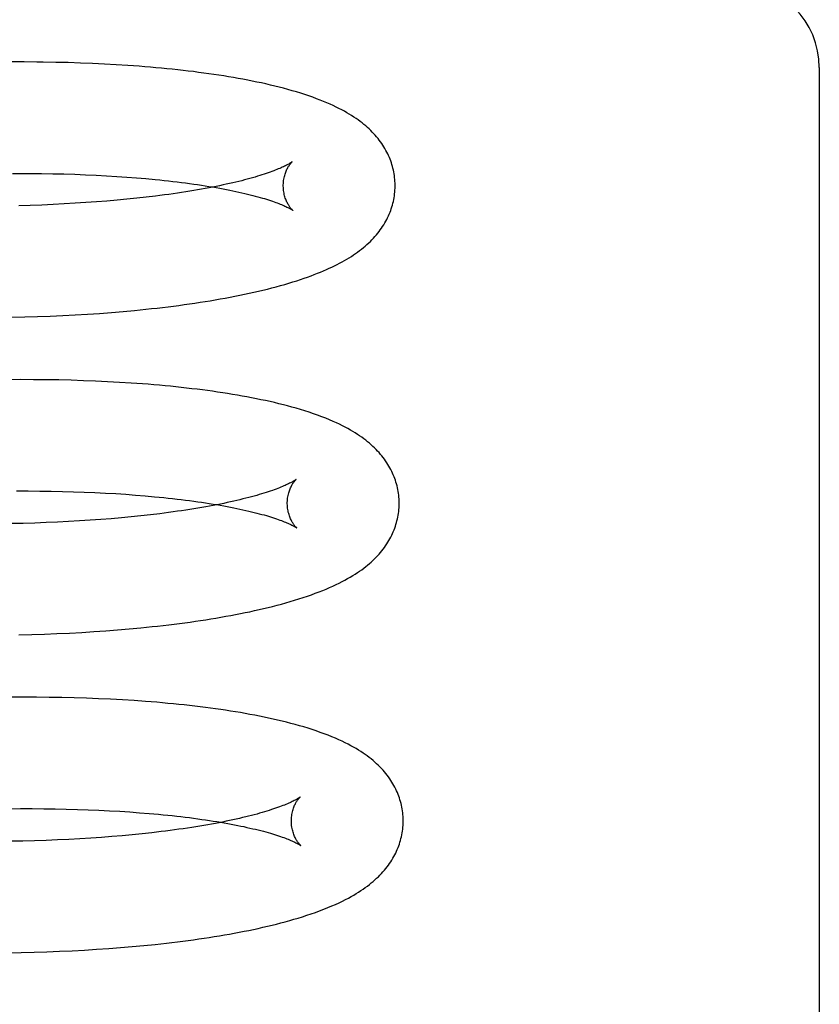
# Model space of a CAD drawing. Header units: inches. Extents: x 0 to 204, y 0 to 132.
# Tile 71 of 112: x 120.119 to 120.262, y 48.34 to 48.516. Entities that reach past the tile are written whole.
import ezdxf

# ---------------------------------------------------------------- set-up
doc = ezdxf.new("R2010")
doc.units = ezdxf.units.IN
doc.header["$LTSCALE"] = 11.243375
doc.header["$MEASUREMENT"] = 0
doc.linetypes.add('HIDDEN', pattern=[0.2, 0.1, -0.1])
doc.layers.add('DEFAULT_2', color=8, linetype='HIDDEN')

msp = doc.modelspace()

# ---------------------------------------------------------------- linework, layer by layer
at = {"layer": 'DEFAULT_2', "color": 8, "linetype": 'HIDDEN'}
for p, q in [((120.11971, 48.50803), (120.11741, 48.50803)), ((120.12535, 48.50796), (120.12311, 48.508)), ((120.12757, 48.50791), (120.12535, 48.50796)), ((120.12975, 48.50784), (120.12757, 48.50791)), ((120.13191, 48.50775), (120.12975, 48.50784)), ((120.13405, 48.50765), (120.13191, 48.50775)), ((120.13615, 48.50754), (120.13405, 48.50765)), ((120.13822, 48.50741), (120.13615, 48.50754)), ((120.26192, 48.50702), (120.26192, 48.25282)), ((120.11759, 48.48812), (120.11968, 48.48812)), ((120.12277, 48.4881), (120.12479, 48.48806)), ((120.12479, 48.48806), (120.12679, 48.48801)), ((120.12679, 48.48801), (120.12875, 48.48795)), ((120.12875, 48.48795), (120.13068, 48.48788)), ((120.13068, 48.48788), (120.13257, 48.48779)), ((120.13257, 48.48779), (120.13443, 48.48769)), ((120.13443, 48.48769), (120.13625, 48.48758)), ((120.13625, 48.48758), (120.13803, 48.48746)), ((120.13803, 48.48746), (120.13977, 48.48733)), ((120.13977, 48.48733), (120.14147, 48.48718)), ((120.12284, 48.48246), (120.12079, 48.48239)), ((120.12486, 48.48255), (120.12284, 48.48246)), ((120.12686, 48.48265), (120.12486, 48.48255)), ((120.12881, 48.48276), (120.12686, 48.48265)), ((120.13074, 48.48288), (120.12881, 48.48276)), ((120.13263, 48.48302), (120.13074, 48.48288)), ((120.13449, 48.48316), (120.13263, 48.48302)), ((120.1363, 48.48332), (120.13449, 48.48316)), ((120.13808, 48.48349), (120.1363, 48.48332)), ((120.13982, 48.48367), (120.13808, 48.48349)), ((120.14151, 48.48385), (120.13982, 48.48367)), ((120.14316, 48.48405), (120.14151, 48.48385)), ((120.12079, 48.48239), (120.11872, 48.48233)), ((120.131, 48.46295), (120.13315, 48.46309)), ((120.13315, 48.46309), (120.13528, 48.46325)), ((120.13528, 48.46325), (120.13738, 48.46343)), ((120.13738, 48.46343), (120.13944, 48.46362)), ((120.13944, 48.46362), (120.14147, 48.46382)), ((120.1175, 48.46239), (120.11981, 48.46245)), ((120.11981, 48.46245), (120.1221, 48.46252)), ((120.1221, 48.46252), (120.12436, 48.4626)), ((120.12436, 48.4626), (120.1266, 48.4627)), ((120.1266, 48.4627), (120.12881, 48.46282)), ((120.12881, 48.46282), (120.131, 48.46295)), ((120.11904, 48.45124), (120.11672, 48.45123)), ((120.12134, 48.45123), (120.11904, 48.45124)), ((120.12362, 48.45121), (120.12134, 48.45123)), ((120.12587, 48.45118), (120.12362, 48.45121)), ((120.1281, 48.45112), (120.12587, 48.45118)), ((120.1303, 48.45105), (120.1281, 48.45112)), ((120.13247, 48.45097), (120.1303, 48.45105)), ((120.13462, 48.45087), (120.13247, 48.45097)), ((120.13673, 48.45075), (120.13462, 48.45087)), ((120.13882, 48.45062), (120.13673, 48.45075)), ((120.11832, 48.43133), (120.12041, 48.43133)), ((120.12041, 48.43133), (120.12247, 48.43132)), ((120.12247, 48.43132), (120.12451, 48.43129)), ((120.12451, 48.43129), (120.12652, 48.43125)), ((120.12652, 48.43125), (120.12849, 48.43119)), ((120.12849, 48.43119), (120.13044, 48.43113)), ((120.13044, 48.43113), (120.13235, 48.43105)), ((120.13235, 48.43105), (120.13423, 48.43095)), ((120.13423, 48.43095), (120.13606, 48.43085)), ((120.13606, 48.43085), (120.13787, 48.43073)), ((120.13787, 48.43073), (120.13963, 48.4306)), ((120.13963, 48.4306), (120.14135, 48.43046)), ((120.13341, 48.42623), (120.13152, 48.42609)), ((120.13526, 48.42637), (120.13341, 48.42623)), ((120.13707, 48.42653), (120.13526, 48.42637)), ((120.13885, 48.4267), (120.13707, 48.42653)), ((120.14058, 48.42688), (120.13885, 48.4267)), ((120.14228, 48.42707), (120.14058, 48.42688)), ((120.14393, 48.42727), (120.14228, 48.42707)), ((120.11951, 48.42554), (120.11741, 48.4255)), ((120.12158, 48.4256), (120.11951, 48.42554)), ((120.12363, 48.42568), (120.12158, 48.4256)), ((120.12565, 48.42576), (120.12363, 48.42568)), ((120.12764, 48.42586), (120.12565, 48.42576)), ((120.12959, 48.42597), (120.12764, 48.42586)), ((120.13152, 48.42609), (120.12959, 48.42597)), ((120.13849, 48.40667), (120.14055, 48.40686)), ((120.14055, 48.40686), (120.14257, 48.40707)), ((120.11874, 48.40561), (120.12104, 48.40567)), ((120.12104, 48.40567), (120.12331, 48.40574)), ((120.12331, 48.40574), (120.12556, 48.40583)), ((120.12556, 48.40583), (120.12778, 48.40593)), ((120.12778, 48.40593), (120.12998, 48.40605)), ((120.12998, 48.40605), (120.13215, 48.40618)), ((120.13215, 48.40618), (120.1343, 48.40633)), ((120.1343, 48.40633), (120.13641, 48.40649)), ((120.13641, 48.40649), (120.13849, 48.40667)), ((120.11957, 48.39445), (120.11725, 48.39444)), ((120.12187, 48.39444), (120.11957, 48.39445)), ((120.12414, 48.39442), (120.12187, 48.39444)), ((120.1264, 48.39439), (120.12414, 48.39442)), ((120.12862, 48.39434), (120.1264, 48.39439)), ((120.13082, 48.39427), (120.12862, 48.39434)), ((120.133, 48.39419), (120.13082, 48.39427)), ((120.13514, 48.39409), (120.133, 48.39419)), ((120.13726, 48.39397), (120.13514, 48.39409)), ((120.13934, 48.39384), (120.13726, 48.39397)), ((120.11692, 48.37452), (120.11903, 48.37454)), ((120.11903, 48.37454), (120.12112, 48.37454)), ((120.12112, 48.37454), (120.12319, 48.37452)), ((120.12319, 48.37452), (120.12522, 48.3745)), ((120.12522, 48.3745), (120.12723, 48.37446)), ((120.12723, 48.37446), (120.12921, 48.3744)), ((120.12921, 48.3744), (120.13115, 48.37434)), ((120.13115, 48.37434), (120.13307, 48.37426)), ((120.13307, 48.37426), (120.13494, 48.37416)), ((120.13494, 48.37416), (120.13678, 48.37406)), ((120.13678, 48.37406), (120.13858, 48.37394)), ((120.13858, 48.37394), (120.14034, 48.37381)), ((120.14034, 48.37381), (120.14206, 48.37367)), ((120.13902, 48.36986), (120.13723, 48.36969)), ((120.14078, 48.37003), (120.13902, 48.36986)), ((120.1425, 48.37022), (120.14078, 48.37003)), ((120.14417, 48.37042), (120.1425, 48.37022)), ((120.11945, 48.36873), (120.11733, 48.36869)), ((120.12155, 48.36879), (120.11945, 48.36873)), ((120.12362, 48.36886), (120.12155, 48.36879)), ((120.12566, 48.36894), (120.12362, 48.36886)), ((120.12767, 48.36903), (120.12566, 48.36894)), ((120.12965, 48.36914), (120.12767, 48.36903)), ((120.1316, 48.36926), (120.12965, 48.36914)), ((120.13351, 48.36939), (120.1316, 48.36926)), ((120.13539, 48.36954), (120.13351, 48.36939)), ((120.13723, 48.36969), (120.13539, 48.36954)), ((120.11683, 48.34877), (120.11916, 48.34881)), ((120.11916, 48.34881), (120.12147, 48.34887)), ((120.12147, 48.34887), (120.12376, 48.34894)), ((120.12376, 48.34894), (120.12602, 48.34903)), ((120.12602, 48.34903), (120.12826, 48.34913)), ((120.12826, 48.34913), (120.13047, 48.34925)), ((120.13047, 48.34925), (120.13265, 48.34938)), ((120.13265, 48.34938), (120.13481, 48.34952)), ((120.13481, 48.34952), (120.13693, 48.34969)), ((120.13693, 48.34969), (120.13903, 48.34986)), ((120.13903, 48.34986), (120.14109, 48.35005)), ((120.14109, 48.35005), (120.14313, 48.35026))]:
    msp.add_line(p, q, dxfattribs=at)
for points in [[(120.12311, 48.508), (120.12198, 48.50801), (120.11971, 48.50803)], [(120.18604, 48.48608), (120.18604, 48.48637), (120.18602, 48.4867), (120.18599, 48.48704), (120.18596, 48.48737), (120.18592, 48.48771), (120.18587, 48.48804), (120.18581, 48.48837), (120.18574, 48.4887), (120.18566, 48.48903), (120.18557, 48.48936), (120.18548, 48.48969), (120.18537, 48.49001), (120.18526, 48.49033), (120.18514, 48.49065), (120.18501, 48.49097), (120.18487, 48.49129), (120.18472, 48.4916), (120.18457, 48.49191), (120.1844, 48.49223), (120.18423, 48.49254), (120.18404, 48.49284), (120.18385, 48.49315), (120.18365, 48.49345), (120.18343, 48.49375), (120.18321, 48.49405), (120.18298, 48.49434), (120.18274, 48.49464), (120.18249, 48.49493), (120.18223, 48.49521), (120.18196, 48.4955), (120.18168, 48.49578), (120.18139, 48.49606), (120.18109, 48.49633), (120.18078, 48.4966), (120.18045, 48.49687), (120.18012, 48.49714), (120.17977, 48.49741), (120.17942, 48.49767), (120.17905, 48.49793), (120.17866, 48.49819), (120.17826, 48.49845), (120.17784, 48.4987), (120.17741, 48.49896), (120.17696, 48.49922), (120.17649, 48.49947), (120.176, 48.49973), (120.17549, 48.49998), (120.17496, 48.50023), (120.17441, 48.50048), (120.17383, 48.50073), (120.17324, 48.50098), (120.17262, 48.50123), (120.17198, 48.50147), (120.17132, 48.50172), (120.17063, 48.50196), (120.16991, 48.5022), (120.16917, 48.50244), (120.16841, 48.50267), (120.16764, 48.5029), (120.16687, 48.50312), (120.16609, 48.50333), (120.1653, 48.50353), (120.16452, 48.50373), (120.16373, 48.50391), (120.16293, 48.5041), (120.16213, 48.50428), (120.16132, 48.50445), (120.1605, 48.50462), (120.15967, 48.50478), (120.15883, 48.50494), (120.15798, 48.50509), (120.15713, 48.50524), (120.15626, 48.50539), (120.15539, 48.50553), (120.15451, 48.50567), (120.15362, 48.5058), (120.15272, 48.50593), (120.15181, 48.50606), (120.1509, 48.50618), (120.14997, 48.5063), (120.14904, 48.50641), (120.1481, 48.50652), (120.14715, 48.50662), (120.14619, 48.50673), (120.14522, 48.50682), (120.14425, 48.50692), (120.14326, 48.50701), (120.14227, 48.5071), (120.14127, 48.50718), (120.14026, 48.50726), (120.13822, 48.50741)], [(120.16764, 48.4902), (120.16763, 48.49019), (120.16761, 48.49018), (120.16758, 48.49016), (120.16755, 48.49013), (120.1675, 48.4901), (120.16745, 48.49006), (120.16738, 48.49002), (120.1673, 48.48997), (120.16721, 48.48992), (120.16712, 48.48986), (120.167, 48.48979), (120.16688, 48.48972), (120.16674, 48.48965), (120.16659, 48.48957), (120.16643, 48.48949), (120.16625, 48.4894), (120.16606, 48.48931), (120.16586, 48.48921), (120.16564, 48.48911), (120.1654, 48.48901), (120.16515, 48.48891), (120.16489, 48.4888), (120.16461, 48.48869), (120.16432, 48.48857), (120.16401, 48.48846), (120.16369, 48.48834), (120.16335, 48.48822), (120.16299, 48.4881), (120.16262, 48.48797), (120.16223, 48.48785), (120.16183, 48.48772), (120.16142, 48.48759), (120.16099, 48.48746), (120.16054, 48.48734), (120.16008, 48.48721), (120.1596, 48.48708), (120.15911, 48.48694), (120.1586, 48.48681), (120.15808, 48.48668), (120.15755, 48.48655), (120.157, 48.48642), (120.15643, 48.48629), (120.15585, 48.48616), (120.15526, 48.48604), (120.15465, 48.48591), (120.15403, 48.48578), (120.1534, 48.48565), (120.15275, 48.48553), (120.15209, 48.48541), (120.15141, 48.48528), (120.15072, 48.48516), (120.15002, 48.48504), (120.14931, 48.48493), (120.14858, 48.48481), (120.14785, 48.4847), (120.14709, 48.48458), (120.14633, 48.48447), (120.14556, 48.48436), (120.14477, 48.48426), (120.14397, 48.48415), (120.14316, 48.48405)], [(120.16604, 48.48583), (120.16604, 48.48607), (120.16606, 48.48633), (120.16607, 48.48659), (120.1661, 48.48684), (120.16614, 48.48708), (120.16618, 48.48732), (120.16623, 48.48754), (120.16629, 48.48776), (120.16635, 48.48797), (120.16641, 48.48817), (120.16648, 48.48835), (120.16655, 48.48853), (120.16662, 48.4887), (120.1667, 48.48885), (120.16677, 48.489), (120.16684, 48.48914), (120.16692, 48.48926), (120.16699, 48.48938), (120.16706, 48.48949), (120.16712, 48.48959), (120.16719, 48.48968), (120.16725, 48.48976), (120.16731, 48.48984), (120.16736, 48.48991), (120.16741, 48.48997), (120.16746, 48.49002), (120.1675, 48.49007), (120.16754, 48.49011), (120.16757, 48.49014), (120.1676, 48.49016), (120.16762, 48.49018), (120.16763, 48.49019), (120.16764, 48.4902)], [(120.11968, 48.48812), (120.12175, 48.48811), (120.12277, 48.4881)], [(120.14147, 48.48718), (120.14313, 48.48702), (120.14394, 48.48694), (120.14474, 48.48686), (120.14553, 48.48677), (120.1463, 48.48668), (120.14707, 48.48659), (120.14782, 48.4865), (120.14856, 48.4864), (120.14929, 48.48631), (120.15001, 48.48621), (120.15071, 48.4861), (120.1514, 48.486), (120.15208, 48.4859), (120.15274, 48.48579), (120.1534, 48.48568), (120.15403, 48.48557), (120.15466, 48.48546), (120.15527, 48.48535), (120.15586, 48.48523), (120.15645, 48.48512), (120.15701, 48.485), (120.15757, 48.48489), (120.15811, 48.48477), (120.15863, 48.48465), (120.15914, 48.48454), (120.15963, 48.48442), (120.16011, 48.4843), (120.16058, 48.48418), (120.16103, 48.48406), (120.16146, 48.48395), (120.16188, 48.48383), (120.16229, 48.48371), (120.16268, 48.4836), (120.16305, 48.48348), (120.16341, 48.48337), (120.16375, 48.48326), (120.16408, 48.48315), (120.16439, 48.48304), (120.16469, 48.48293), (120.16497, 48.48283), (120.16524, 48.48273), (120.16549, 48.48263), (120.16572, 48.48253), (120.16594, 48.48244), (120.16615, 48.48235), (120.16634, 48.48226), (120.16652, 48.48218), (120.16669, 48.4821), (120.16684, 48.48203), (120.16698, 48.48196), (120.1671, 48.48189), (120.16722, 48.48183), (120.16732, 48.48177), (120.16741, 48.48172), (120.16749, 48.48167), (120.16755, 48.48163), (120.16761, 48.4816), (120.16766, 48.48156), (120.16769, 48.48154), (120.16772, 48.48152), (120.16772, 48.48152)], [(120.14147, 48.46382), (120.14248, 48.46393), (120.14348, 48.46404), (120.14446, 48.46415), (120.14544, 48.46427), (120.14641, 48.46439), (120.14738, 48.46452), (120.14833, 48.46465), (120.14927, 48.46478), (120.15021, 48.46492), (120.15114, 48.46506), (120.15206, 48.4652), (120.15297, 48.46535), (120.15387, 48.4655), (120.15476, 48.46566), (120.15564, 48.46581), (120.15651, 48.46598), (120.15738, 48.46614), (120.15824, 48.46632), (120.15908, 48.46649), (120.15992, 48.46667), (120.16075, 48.46685), (120.16158, 48.46704), (120.1624, 48.46724), (120.16321, 48.46744), (120.164, 48.46764), (120.16479, 48.46785), (120.16555, 48.46806), (120.1663, 48.46827), (120.16703, 48.46848), (120.16774, 48.4687), (120.16844, 48.46892), (120.16911, 48.46914), (120.16976, 48.46936), (120.17039, 48.46958), (120.171, 48.46981), (120.17159, 48.47003), (120.17216, 48.47025), (120.17271, 48.47047), (120.17324, 48.4707), (120.17375, 48.47092), (120.17425, 48.47114), (120.17474, 48.47137), (120.17521, 48.4716), (120.17567, 48.47183), (120.17612, 48.47207), (120.17656, 48.4723), (120.17699, 48.47254), (120.1774, 48.47278), (120.17781, 48.47303), (120.17821, 48.47328), (120.17859, 48.47353), (120.17897, 48.47379), (120.17933, 48.47405), (120.17969, 48.47431), (120.18003, 48.47458), (120.18037, 48.47485), (120.1807, 48.47512), (120.18101, 48.4754), (120.18132, 48.47568), (120.18161, 48.47596), (120.1819, 48.47625), (120.18217, 48.47654), (120.18244, 48.47683), (120.18269, 48.47712), (120.18293, 48.47742), (120.18317, 48.47771), (120.18339, 48.47802), (120.18361, 48.47832), (120.18381, 48.47863), (120.18401, 48.47893), (120.1842, 48.47925), (120.18438, 48.47956), (120.18454, 48.47987), (120.1847, 48.48019), (120.18485, 48.48051), (120.18499, 48.48083), (120.18513, 48.48115), (120.18525, 48.48147), (120.18536, 48.48179), (120.18547, 48.48212), (120.18556, 48.48245), (120.18565, 48.48278), (120.18573, 48.48311), (120.1858, 48.48344), (120.18586, 48.48377), (120.18591, 48.48411), (120.18596, 48.48444), (120.18599, 48.48478), (120.18602, 48.48512), (120.18603, 48.48545), (120.18604, 48.48579), (120.18604, 48.48608)], [(120.16772, 48.48152), (120.16774, 48.48151), (120.16775, 48.4815), (120.16774, 48.4815), (120.16773, 48.48152), (120.16771, 48.48153), (120.16768, 48.48156), (120.16765, 48.48159), (120.16761, 48.48163), (120.16757, 48.48167), (120.16752, 48.48172), (120.16747, 48.48178), (120.16741, 48.48185), (120.16735, 48.48192), (120.16728, 48.48201), (120.16722, 48.4821), (120.16715, 48.4822), (120.16708, 48.4823), (120.167, 48.48242), (120.16693, 48.48254), (120.16685, 48.48268), (120.16677, 48.48282), (120.1667, 48.48298), (120.16662, 48.48314), (120.16655, 48.48332), (120.16647, 48.4835), (120.1664, 48.4837), (120.16634, 48.48391), (120.16628, 48.48412), (120.16622, 48.48435), (120.16617, 48.48458), (120.16613, 48.48482), (120.16609, 48.48507), (120.16607, 48.48533), (120.16605, 48.48559), (120.16604, 48.48583)], [(120.18676, 48.42929), (120.18676, 48.42958), (120.18674, 48.42991), (120.18671, 48.43025), (120.18668, 48.43059), (120.18664, 48.43092), (120.18658, 48.43126), (120.18652, 48.43159), (120.18645, 48.43192), (120.18638, 48.43226), (120.18629, 48.43259), (120.18619, 48.43291), (120.18609, 48.43324), (120.18597, 48.43356), (120.18585, 48.43388), (120.18572, 48.4342), (120.18558, 48.43452), (120.18543, 48.43484), (120.18527, 48.43515), (120.1851, 48.43546), (120.18493, 48.43577), (120.18474, 48.43608), (120.18455, 48.43639), (120.18434, 48.43669), (120.18413, 48.437), (120.1839, 48.4373), (120.18367, 48.43759), (120.18343, 48.43788), (120.18317, 48.43818), (120.18291, 48.43846), (120.18264, 48.43875), (120.18236, 48.43903), (120.18206, 48.43931), (120.18176, 48.43958), (120.18144, 48.43986), (120.18112, 48.44013), (120.18078, 48.4404), (120.18043, 48.44066), (120.18007, 48.44093), (120.17969, 48.44119), (120.1793, 48.44145), (120.17889, 48.44171), (120.17847, 48.44197), (120.17804, 48.44222), (120.17758, 48.44248), (120.17711, 48.44273), (120.17661, 48.44299), (120.17608, 48.44325), (120.17553, 48.44351), (120.17493, 48.44378), (120.1743, 48.44405), (120.17363, 48.44433), (120.17291, 48.4446), (120.17217, 48.44488), (120.17142, 48.44514), (120.17065, 48.4454), (120.16988, 48.44565), (120.16911, 48.44588), (120.16835, 48.44611), (120.16759, 48.44632), (120.16682, 48.44653), (120.16605, 48.44673), (120.16527, 48.44693), (120.16448, 48.44712), (120.16368, 48.4473), (120.16287, 48.44748), (120.16205, 48.44765), (120.16122, 48.44782), (120.16038, 48.44799), (120.15954, 48.44815), (120.15869, 48.44831), (120.15783, 48.44846), (120.15696, 48.4486), (120.15608, 48.44874), (120.1552, 48.44888), (120.1543, 48.44902), (120.1534, 48.44915), (120.15249, 48.44927), (120.15157, 48.44939), (120.15064, 48.44951), (120.1497, 48.44962), (120.14875, 48.44973), (120.1478, 48.44984), (120.14683, 48.44994), (120.14586, 48.45004), (120.14488, 48.45014), (120.14389, 48.45023), (120.14289, 48.45031), (120.14188, 48.4504), (120.14087, 48.45048), (120.13882, 48.45062)], [(120.16836, 48.43341), (120.16835, 48.4334), (120.16833, 48.43339), (120.1683, 48.43337), (120.16827, 48.43334), (120.16822, 48.43331), (120.16817, 48.43327), (120.1681, 48.43323), (120.16803, 48.43318), (120.16794, 48.43313), (120.16784, 48.43307), (120.16773, 48.433), (120.1676, 48.43293), (120.16747, 48.43286), (120.16732, 48.43278), (120.16715, 48.4327), (120.16698, 48.43261), (120.16679, 48.43252), (120.16658, 48.43242), (120.16636, 48.43233), (120.16613, 48.43222), (120.16588, 48.43212), (120.16562, 48.43201), (120.16534, 48.4319), (120.16505, 48.43179), (120.16474, 48.43167), (120.16442, 48.43155), (120.16408, 48.43143), (120.16372, 48.43131), (120.16335, 48.43119), (120.16297, 48.43106), (120.16257, 48.43093), (120.16215, 48.43081), (120.16172, 48.43068), (120.16128, 48.43055), (120.16081, 48.43042), (120.16034, 48.43029), (120.15985, 48.43016), (120.15934, 48.43003), (120.15882, 48.4299), (120.15829, 48.42977), (120.15774, 48.42964), (120.15717, 48.42951), (120.1566, 48.42938), (120.156, 48.42925), (120.1554, 48.42912), (120.15478, 48.429), (120.15415, 48.42887), (120.1535, 48.42874), (120.15284, 48.42862), (120.15216, 48.4285), (120.15148, 48.42838), (120.15078, 48.42826), (120.15006, 48.42814), (120.14934, 48.42802), (120.1486, 48.42791), (120.14785, 48.4278), (120.14709, 48.42769), (120.14632, 48.42758), (120.14553, 48.42747), (120.14473, 48.42737), (120.14393, 48.42727)], [(120.16676, 48.42904), (120.16676, 48.42928), (120.16678, 48.42954), (120.1668, 48.4298), (120.16682, 48.43005), (120.16686, 48.43029), (120.1669, 48.43052), (120.16695, 48.43075), (120.16701, 48.43097), (120.16707, 48.43118), (120.16713, 48.43137), (120.1672, 48.43156), (120.16727, 48.43174), (120.16734, 48.4319), (120.16742, 48.43206), (120.16749, 48.43221), (120.16756, 48.43234), (120.16763, 48.43247), (120.16771, 48.43259), (120.16777, 48.4327), (120.16784, 48.4328), (120.16791, 48.43289), (120.16797, 48.43297), (120.16803, 48.43305), (120.16808, 48.43312), (120.16813, 48.43318), (120.16818, 48.43323), (120.16822, 48.43328), (120.16826, 48.43331), (120.16829, 48.43335), (120.16832, 48.43337), (120.16834, 48.43339), (120.16835, 48.4334), (120.16836, 48.43341)], [(120.14135, 48.43046), (120.14303, 48.43031), (120.14385, 48.43023), (120.14466, 48.43015), (120.14546, 48.43007), (120.14625, 48.42998), (120.14703, 48.42989), (120.14779, 48.4298), (120.14855, 48.42971), (120.14929, 48.42961), (120.15001, 48.42951), (120.15073, 48.42941), (120.15143, 48.42931), (120.15213, 48.42921), (120.1528, 48.4291), (120.15347, 48.429), (120.15412, 48.42889), (120.15476, 48.42878), (120.15538, 48.42867), (120.15599, 48.42856), (120.15659, 48.42844), (120.15717, 48.42833), (120.15774, 48.42821), (120.15829, 48.4281), (120.15883, 48.42798), (120.15935, 48.42786), (120.15986, 48.42774), (120.16036, 48.42763), (120.16084, 48.42751), (120.1613, 48.42739), (120.16175, 48.42727), (120.16219, 48.42715), (120.1626, 48.42704), (120.16301, 48.42692), (120.1634, 48.42681), (120.16377, 48.42669), (120.16413, 48.42658), (120.16447, 48.42647), (120.1648, 48.42636), (120.16511, 48.42625), (120.16541, 48.42614), (120.16569, 48.42604), (120.16596, 48.42594), (120.16621, 48.42584), (120.16644, 48.42574), (120.16666, 48.42565), (120.16687, 48.42556), (120.16706, 48.42547), (120.16724, 48.42539), (120.16741, 48.42531), (120.16756, 48.42524), (120.1677, 48.42516), (120.16782, 48.4251), (120.16794, 48.42504), (120.16804, 48.42498), (120.16813, 48.42493), (120.16821, 48.42488), (120.16827, 48.42484), (120.16833, 48.4248), (120.16838, 48.42477), (120.16841, 48.42475), (120.16844, 48.42473), (120.16844, 48.42473)], [(120.14257, 48.40707), (120.14356, 48.40718), (120.14455, 48.40729), (120.14554, 48.4074), (120.14651, 48.40752), (120.14747, 48.40765), (120.14843, 48.40777), (120.14938, 48.4079), (120.15031, 48.40804), (120.15124, 48.40817), (120.15217, 48.40831), (120.15308, 48.40846), (120.15398, 48.40861), (120.15488, 48.40876), (120.15577, 48.40892), (120.15664, 48.40908), (120.15751, 48.40924), (120.15837, 48.40941), (120.15922, 48.40958), (120.16006, 48.40975), (120.16089, 48.40993), (120.16171, 48.41012), (120.16252, 48.41031), (120.16333, 48.4105), (120.16413, 48.4107), (120.16493, 48.4109), (120.16572, 48.41111), (120.16651, 48.41133), (120.16729, 48.41156), (120.16807, 48.41179), (120.16884, 48.41203), (120.1696, 48.41227), (120.17034, 48.41252), (120.17106, 48.41277), (120.17176, 48.41303), (120.17244, 48.41329), (120.17309, 48.41354), (120.17372, 48.4138), (120.17433, 48.41407), (120.17492, 48.41433), (120.17549, 48.41459), (120.17603, 48.41486), (120.17656, 48.41512), (120.17706, 48.41539), (120.17754, 48.41566), (120.17801, 48.41593), (120.17845, 48.41619), (120.17888, 48.41646), (120.17929, 48.41673), (120.17969, 48.417), (120.18006, 48.41726), (120.18043, 48.41753), (120.18078, 48.41781), (120.18112, 48.41808), (120.18145, 48.41836), (120.18176, 48.41863), (120.18207, 48.41891), (120.18236, 48.4192), (120.18264, 48.41948), (120.18292, 48.41977), (120.18318, 48.42006), (120.18343, 48.42035), (120.18367, 48.42065), (120.18391, 48.42095), (120.18413, 48.42125), (120.18435, 48.42155), (120.18455, 48.42186), (120.18475, 48.42217), (120.18493, 48.42248), (120.18511, 48.42279), (120.18528, 48.4231), (120.18543, 48.42342), (120.18558, 48.42373), (120.18572, 48.42405), (120.18585, 48.42437), (120.18597, 48.42469), (120.18609, 48.42502), (120.18619, 48.42534), (120.18629, 48.42567), (120.18637, 48.426), (120.18645, 48.42633), (120.18652, 48.42666), (120.18658, 48.42699), (120.18664, 48.42732), (120.18668, 48.42766), (120.18671, 48.42799), (120.18674, 48.42833), (120.18675, 48.42867), (120.18676, 48.429), (120.18676, 48.42929)], [(120.16844, 48.42473), (120.16846, 48.42472), (120.16847, 48.42471), (120.16846, 48.42471), (120.16845, 48.42472), (120.16843, 48.42474), (120.1684, 48.42477), (120.16837, 48.4248), (120.16833, 48.42484), (120.16829, 48.42488), (120.16824, 48.42493), (120.16819, 48.42499), (120.16813, 48.42506), (120.16807, 48.42513), (120.168, 48.42522), (120.16794, 48.42531), (120.16787, 48.4254), (120.1678, 48.42551), (120.16772, 48.42563), (120.16765, 48.42575), (120.16757, 48.42589), (120.16749, 48.42603), (120.16742, 48.42619), (120.16734, 48.42635), (120.16727, 48.42653), (120.16719, 48.42671), (120.16712, 48.42691), (120.16706, 48.42711), (120.167, 48.42733), (120.16694, 48.42756), (120.16689, 48.42779), (120.16685, 48.42803), (120.16681, 48.42828), (120.16679, 48.42854), (120.16677, 48.4288), (120.16676, 48.42904)], [(120.18748, 48.3725), (120.18748, 48.37279), (120.18746, 48.37312), (120.18743, 48.37346), (120.1874, 48.3738), (120.18736, 48.37413), (120.1873, 48.37447), (120.18724, 48.3748), (120.18717, 48.37513), (120.1871, 48.37546), (120.18701, 48.37579), (120.18691, 48.37612), (120.18681, 48.37644), (120.18669, 48.37677), (120.18657, 48.37709), (120.18644, 48.37741), (120.1863, 48.37773), (120.18615, 48.37804), (120.186, 48.37835), (120.18583, 48.37867), (120.18565, 48.37897), (120.18547, 48.37928), (120.18527, 48.37959), (120.18507, 48.37989), (120.18485, 48.3802), (120.18463, 48.3805), (120.18439, 48.3808), (120.18414, 48.3811), (120.18388, 48.3814), (120.18361, 48.38169), (120.18333, 48.38199), (120.18303, 48.38228), (120.18273, 48.38257), (120.18241, 48.38285), (120.18209, 48.38313), (120.18175, 48.38341), (120.18141, 48.38368), (120.18105, 48.38395), (120.18068, 48.38421), (120.1803, 48.38448), (120.1799, 48.38474), (120.17949, 48.385), (120.17906, 48.38526), (120.17861, 48.38552), (120.17814, 48.38578), (120.17764, 48.38604), (120.17711, 48.38631), (120.17655, 48.38658), (120.17596, 48.38685), (120.17535, 48.38712), (120.1747, 48.38739), (120.17404, 48.38766), (120.17335, 48.38792), (120.17265, 48.38817), (120.17193, 48.38842), (120.1712, 48.38867), (120.17046, 48.3889), (120.1697, 48.38913), (120.16894, 48.38936), (120.16817, 48.38957), (120.16739, 48.38978), (120.16661, 48.38998), (120.16582, 48.39018), (120.16502, 48.39037), (120.16421, 48.39055), (120.1634, 48.39073), (120.16259, 48.3909), (120.16176, 48.39107), (120.16093, 48.39123), (120.16008, 48.39139), (120.15923, 48.39155), (120.15837, 48.3917), (120.1575, 48.39184), (120.15662, 48.39198), (120.15573, 48.39212), (120.15484, 48.39225), (120.15394, 48.39238), (120.15302, 48.39251), (120.1521, 48.39263), (120.15117, 48.39274), (120.15023, 48.39286), (120.14928, 48.39297), (120.14833, 48.39307), (120.14736, 48.39317), (120.14639, 48.39327), (120.14541, 48.39336), (120.14442, 48.39345), (120.14342, 48.39354), (120.14241, 48.39362), (120.1414, 48.3937), (120.13934, 48.39384)], [(120.16908, 48.37661), (120.16906, 48.37661), (120.16904, 48.37659), (120.16902, 48.37657), (120.16898, 48.37654), (120.16893, 48.37651), (120.16887, 48.37647), (120.1688, 48.37643), (120.16872, 48.37638), (120.16863, 48.37632), (120.16853, 48.37626), (120.16841, 48.37619), (120.16829, 48.37612), (120.16814, 48.37605), (120.16799, 48.37597), (120.16782, 48.37588), (120.16764, 48.37579), (120.16744, 48.3757), (120.16723, 48.3756), (120.16701, 48.3755), (120.16677, 48.3754), (120.16652, 48.37529), (120.16625, 48.37518), (120.16596, 48.37507), (120.16566, 48.37495), (120.16535, 48.37484), (120.16501, 48.37472), (120.16467, 48.3746), (120.1643, 48.37447), (120.16393, 48.37435), (120.16353, 48.37422), (120.16312, 48.37409), (120.1627, 48.37396), (120.16226, 48.37383), (120.16181, 48.3737), (120.16134, 48.37357), (120.16085, 48.37344), (120.16035, 48.37331), (120.15984, 48.37318), (120.15931, 48.37305), (120.15876, 48.37292), (120.1582, 48.37279), (120.15763, 48.37266), (120.15704, 48.37253), (120.15644, 48.3724), (120.15582, 48.37227), (120.15519, 48.37214), (120.15455, 48.37202), (120.15389, 48.37189), (120.15322, 48.37177), (120.15253, 48.37165), (120.15183, 48.37152), (120.15112, 48.37141), (120.1504, 48.37129), (120.14966, 48.37117), (120.14892, 48.37106), (120.14815, 48.37095), (120.14738, 48.37084), (120.1466, 48.37073), (120.1458, 48.37062), (120.14499, 48.37052), (120.14417, 48.37042)], [(120.16748, 48.37225), (120.16749, 48.37249), (120.1675, 48.37275), (120.16752, 48.37301), (120.16754, 48.37326), (120.16758, 48.37351), (120.16763, 48.37374), (120.16768, 48.37397), (120.16773, 48.37419), (120.16779, 48.3744), (120.16786, 48.37459), (120.16793, 48.37478), (120.168, 48.37496), (120.16807, 48.37513), (120.16814, 48.37528), (120.16822, 48.37543), (120.16829, 48.37557), (120.16836, 48.37569), (120.16843, 48.37581), (120.1685, 48.37592), (120.16857, 48.37602), (120.16863, 48.37611), (120.1687, 48.37619), (120.16875, 48.37627), (120.16881, 48.37633), (120.16886, 48.37639), (120.16891, 48.37645), (120.16895, 48.37649), (120.16899, 48.37653), (120.16902, 48.37656), (120.16904, 48.37658), (120.16906, 48.3766), (120.16907, 48.37661), (120.16908, 48.37662)], [(120.14206, 48.37367), (120.14374, 48.37352), (120.14456, 48.37344), (120.14538, 48.37336), (120.14618, 48.37328), (120.14697, 48.37319), (120.14774, 48.3731), (120.14851, 48.37301), (120.14926, 48.37292), (120.15, 48.37282), (120.15073, 48.37272), (120.15145, 48.37262), (120.15215, 48.37252), (120.15284, 48.37242), (120.15352, 48.37231), (120.15418, 48.37221), (120.15484, 48.3721), (120.15547, 48.37199), (120.1561, 48.37188), (120.15671, 48.37177), (120.1573, 48.37165), (120.15789, 48.37154), (120.15845, 48.37142), (120.15901, 48.37131), (120.15954, 48.37119), (120.16007, 48.37107), (120.16058, 48.37095), (120.16107, 48.37084), (120.16155, 48.37072), (120.16202, 48.3706), (120.16247, 48.37048), (120.1629, 48.37036), (120.16332, 48.37025), (120.16373, 48.37013), (120.16411, 48.37002), (120.16449, 48.3699), (120.16485, 48.36979), (120.16519, 48.36968), (120.16552, 48.36957), (120.16583, 48.36946), (120.16613, 48.36935), (120.16641, 48.36925), (120.16667, 48.36914), (120.16693, 48.36905), (120.16716, 48.36895), (120.16738, 48.36886), (120.16759, 48.36877), (120.16778, 48.36868), (120.16796, 48.3686), (120.16813, 48.36852), (120.16828, 48.36844), (120.16842, 48.36837), (120.16854, 48.36831), (120.16866, 48.36825), (120.16876, 48.36819), (120.16885, 48.36814), (120.16893, 48.36809), (120.16899, 48.36805), (120.16905, 48.36801), (120.1691, 48.36798), (120.16913, 48.36796), (120.16916, 48.36794), (120.16916, 48.36793)], [(120.14313, 48.35026), (120.14413, 48.35037), (120.14513, 48.35048), (120.14611, 48.3506), (120.14709, 48.35071), (120.14806, 48.35084), (120.14902, 48.35096), (120.14998, 48.35109), (120.15092, 48.35123), (120.15186, 48.35137), (120.15278, 48.35151), (120.1537, 48.35165), (120.15461, 48.3518), (120.15551, 48.35195), (120.1564, 48.35211), (120.15728, 48.35227), (120.15815, 48.35243), (120.15902, 48.3526), (120.15988, 48.35277), (120.16073, 48.35295), (120.16157, 48.35313), (120.1624, 48.35332), (120.16322, 48.35351), (120.16403, 48.3537), (120.16483, 48.3539), (120.16562, 48.3541), (120.1664, 48.35431), (120.16718, 48.35453), (120.16794, 48.35475), (120.16871, 48.35497), (120.16947, 48.35521), (120.17024, 48.35546), (120.17101, 48.35571), (120.17178, 48.35598), (120.17254, 48.35626), (120.17329, 48.35655), (120.17402, 48.35684), (120.17472, 48.35713), (120.17539, 48.35742), (120.17602, 48.35771), (120.17661, 48.358), (120.17716, 48.35827), (120.17768, 48.35855), (120.17818, 48.35882), (120.17864, 48.35908), (120.17909, 48.35935), (120.17952, 48.35962), (120.17993, 48.35988), (120.18033, 48.36015), (120.18071, 48.36042), (120.18108, 48.36069), (120.18144, 48.36097), (120.18178, 48.36124), (120.18211, 48.36152), (120.18243, 48.3618), (120.18274, 48.36208), (120.18304, 48.36236), (120.18332, 48.36265), (120.1836, 48.36294), (120.18386, 48.36323), (120.18412, 48.36352), (120.18436, 48.36382), (120.1846, 48.36412), (120.18483, 48.36442), (120.18504, 48.36473), (120.18525, 48.36503), (120.18545, 48.36534), (120.18563, 48.36566), (120.18581, 48.36597), (120.18598, 48.36628), (120.18614, 48.3666), (120.18629, 48.36692), (120.18643, 48.36724), (120.18656, 48.36756), (120.18669, 48.36788), (120.1868, 48.36821), (120.18691, 48.36853), (120.187, 48.36886), (120.18709, 48.36919), (120.18717, 48.36952), (120.18724, 48.36985), (120.1873, 48.37019), (120.18735, 48.37052), (120.1874, 48.37086), (120.18743, 48.3712), (120.18746, 48.37153), (120.18747, 48.37187), (120.18748, 48.37221), (120.18748, 48.3725)], [(120.16916, 48.36793), (120.16918, 48.36792), (120.16919, 48.36792), (120.16918, 48.36792), (120.16917, 48.36793), (120.16915, 48.36795), (120.16912, 48.36798), (120.16909, 48.36801), (120.16905, 48.36804), (120.16901, 48.36809), (120.16896, 48.36814), (120.16891, 48.3682), (120.16885, 48.36827), (120.16879, 48.36834), (120.16872, 48.36842), (120.16866, 48.36851), (120.16859, 48.36861), (120.16852, 48.36872), (120.16844, 48.36884), (120.16837, 48.36896), (120.16829, 48.3691), (120.16821, 48.36924), (120.16814, 48.36939), (120.16806, 48.36956), (120.16799, 48.36973), (120.16791, 48.36992), (120.16784, 48.37012), (120.16778, 48.37032), (120.16772, 48.37054), (120.16766, 48.37076), (120.16761, 48.371), (120.16757, 48.37124), (120.16753, 48.37149), (120.16751, 48.37175), (120.16749, 48.37201), (120.16748, 48.37225)]]:
    msp.add_lwpolyline(points, dxfattribs=at)
msp.add_arc((120.24692, 48.50702), 0.015, 0, 90, dxfattribs=at)

doc.saveas('drawing.dxf')
